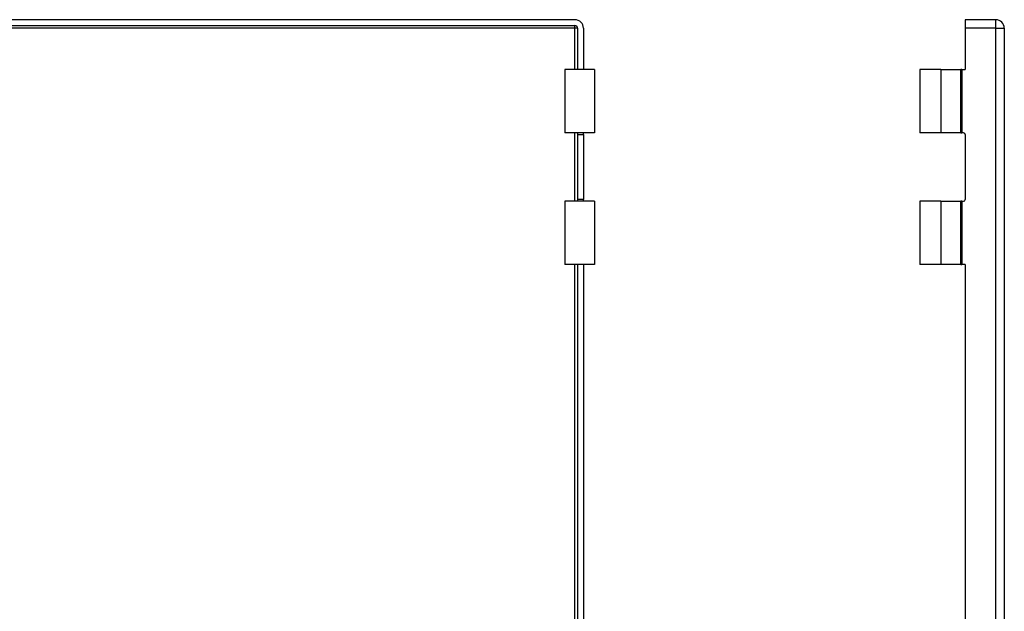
# Model space of a CAD drawing. Header units: inches. Extents: x 0.1 to 100, y -11 to 65.
# Tile 20 of 27: x 20.9 to 36.2, y 41.7 to 50.9. Entities that reach past the tile are written whole.
import ezdxf

# ---------------------------------------------------------------- set-up
doc = ezdxf.new("R2010")
doc.units = ezdxf.units.IN
doc.header["$LTSCALE"] = 6.002907
doc.header["$MEASUREMENT"] = 0
doc.layers.add('Visible Edges(ANSI)', color=7, linetype='Continuous', lineweight=25)
doc.layers.add('Visible Tangent Edges(ANSI)', color=7, linetype='Continuous', lineweight=25)

msp = doc.modelspace()

# ---------------------------------------------------------------- linework, layer by layer
at = {"layer": 'Visible Edges(ANSI)'}
for p, q in [((29.5503, 50.8917), (5.0243, 50.8917)), ((5.0243, 50.8001), (29.5503, 50.8001)), ((36.0896, 50.8917), (35.6167, 50.8917)), ((35.6167, 50.8917), (35.6167, 50.7583)), ((29.5921, 50.7583), (29.5921, 50.1169)), ((29.6837, 50.7583), (29.6837, 50.1169)), ((35.6167, 50.7583), (35.6167, 50.1169)), ((36.223, 50.7583), (36.223, 18.1476)), ((29.8539, 50.1169), (29.3948, 50.1169)), ((29.3948, 50.1169), (29.3948, 49.1329)), ((29.8539, 50.1169), (29.8539, 49.1329)), ((35.235, 50.1169), (34.9084, 50.1169)), ((34.9084, 50.1169), (34.9084, 49.1329)), ((35.235, 50.1169), (35.5455, 50.1169)), ((35.5631, 50.1169), (35.5455, 50.1169)), ((35.5631, 50.1169), (35.6167, 50.1169)), ((29.8539, 49.1329), (29.3948, 49.1329)), ((29.5921, 49.1329), (29.5921, 49.1063)), ((29.6837, 49.1063), (29.6837, 49.1329)), ((35.235, 49.1329), (34.9084, 49.1329)), ((35.5455, 49.1329), (35.235, 49.1329)), ((35.5455, 49.1329), (35.5631, 49.1329)), ((35.5902, 49.1329), (35.5631, 49.1329)), ((29.5921, 49.1063), (29.5921, 48.0958)), ((29.6837, 49.1063), (29.6837, 48.0958)), ((35.6167, 49.1063), (35.6167, 48.0958)), ((29.8539, 48.0692), (29.3948, 48.0692)), ((29.3948, 48.0692), (29.3948, 47.0852)), ((29.5921, 48.0958), (29.5921, 48.0692)), ((29.6837, 48.0692), (29.6837, 48.0958)), ((29.8539, 48.0692), (29.8539, 47.0852)), ((35.235, 48.0692), (34.9084, 48.0692)), ((34.9084, 48.0692), (34.9084, 47.0852)), ((35.235, 48.0692), (35.5455, 48.0692)), ((35.5631, 48.0692), (35.5455, 48.0692)), ((35.5631, 48.0692), (35.5902, 48.0692)), ((29.8539, 47.0852), (29.3948, 47.0852)), ((29.5921, 47.0852), (29.5921, 35.9688)), ((29.6837, 47.0852), (29.6837, 35.9688)), ((35.235, 47.0852), (34.9084, 47.0852)), ((35.5455, 47.0852), (35.235, 47.0852)), ((35.5455, 47.0852), (35.5631, 47.0852)), ((35.6167, 47.0852), (35.5631, 47.0852)), ((35.6167, 47.0852), (35.6167, 35.9688))]:
    msp.add_line(p, q, dxfattribs=at)
for centre, radius, start, end in [((29.5503, 50.7583), 0.1334, 0, 90), ((29.5503, 50.7583), 0.0418, 0, 90), ((36.0896, 50.7583), 0.1334, 0, 90), ((35.5902, 49.1063), 0.0265, 0, 90), ((35.5902, 48.0958), 0.0265, 270, 0)]:
    msp.add_arc(centre, radius, start, end, dxfattribs=at)
at = {"layer": 'Visible Tangent Edges(ANSI)'}
for p, q in [((29.5503, 50.7583), (29.5503, 50.8001)), ((36.0896, 50.7583), (36.0896, 50.8917)), ((29.5503, 50.7583), (5.0243, 50.7583)), ((29.5503, 50.1169), (29.5503, 50.7583)), ((29.5921, 50.7583), (29.5503, 50.7583)), ((36.0896, 50.7583), (35.6167, 50.7583)), ((36.0896, 50.7583), (36.223, 50.7583)), ((36.0896, 18.1476), (36.0896, 50.7583)), ((35.235, 50.1169), (35.235, 49.1329)), ((35.5455, 49.1329), (35.5455, 50.1169)), ((35.5631, 50.1169), (35.5631, 49.1329)), ((29.5503, 48.0692), (29.5503, 49.1329)), ((29.5921, 49.1063), (29.6837, 49.1063)), ((29.6837, 48.0958), (29.5921, 48.0958)), ((35.235, 48.0692), (35.235, 47.0852)), ((35.5455, 47.0852), (35.5455, 48.0692)), ((35.5631, 48.0692), (35.5631, 47.0852)), ((29.5503, 35.9688), (29.5503, 47.0852))]:
    msp.add_line(p, q, dxfattribs=at)

doc.saveas('drawing.dxf')
